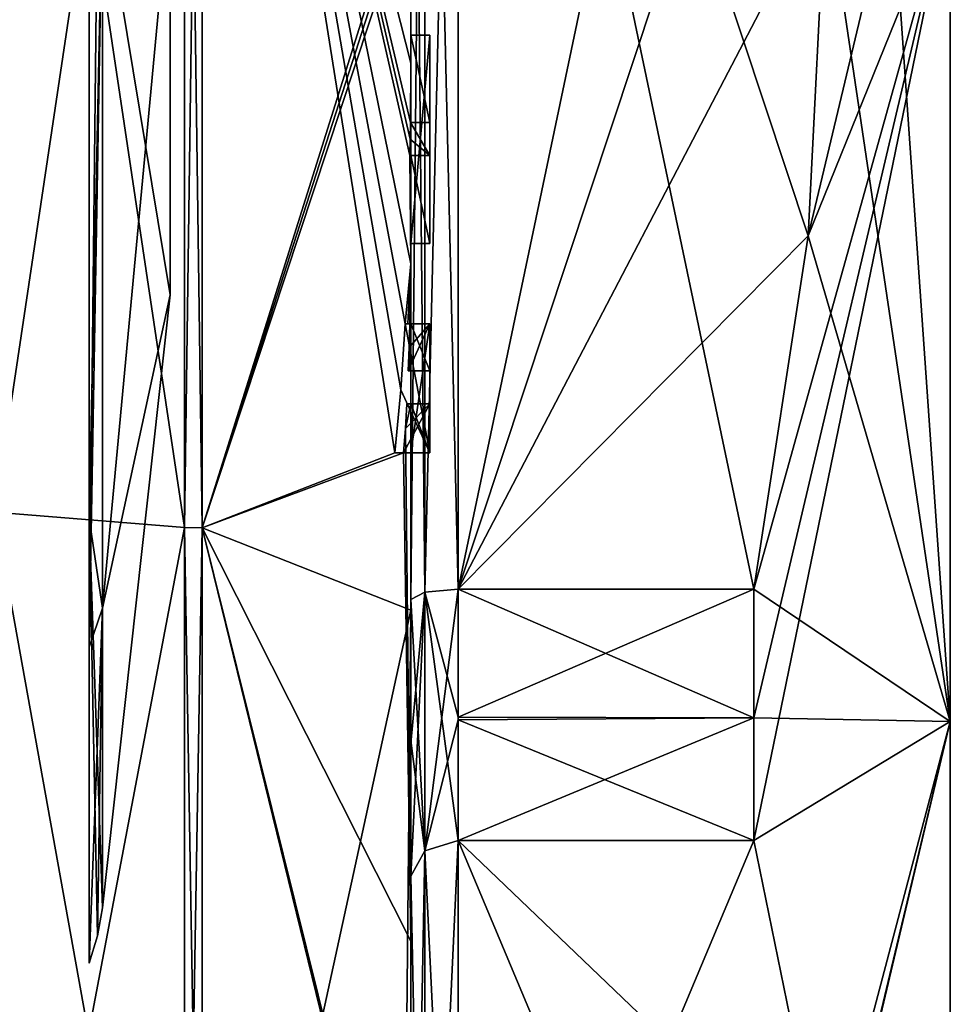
# Model space of a CAD drawing. Extents: x -23 to 470, y -1800 to 0.
# Tile 81 of 198: x 460 to 470, y -1784 to -1773. Entities that reach past the tile are written whole.
import ezdxf

# ---------------------------------------------------------------- set-up
doc = ezdxf.new("R2010")
doc.units = 0
doc.header["$LTSCALE"] = 66.825
for name, color, linetype in [('641', 7, 'CONTINUOUS'), ('642', 7, 'CONTINUOUS'), ('643', 7, 'CONTINUOUS'), ('644', 7, 'CONTINUOUS'), ('645', 7, 'CONTINUOUS'), ('648', 7, 'CONTINUOUS'), ('653', 7, 'CONTINUOUS'), ('654', 7, 'CONTINUOUS'), ('655', 7, 'CONTINUOUS'), ('656', 7, 'CONTINUOUS'), ('659', 7, 'CONTINUOUS'), ('660', 7, 'CONTINUOUS'), ('661', 7, 'CONTINUOUS'), ('693', 7, 'CONTINUOUS'), ('694', 7, 'CONTINUOUS'), ('695', 7, 'CONTINUOUS'), ('720', 7, 'CONTINUOUS'), ('723', 7, 'CONTINUOUS'), ('724', 7, 'CONTINUOUS'), ('725', 7, 'CONTINUOUS'), ('733', 7, 'CONTINUOUS'), ('734', 7, 'CONTINUOUS'), ('735', 7, 'CONTINUOUS'), ('736', 7, 'CONTINUOUS'), ('737', 7, 'CONTINUOUS'), ('738', 7, 'CONTINUOUS'), ('739', 7, 'CONTINUOUS'), ('740', 7, 'CONTINUOUS'), ('741', 7, 'CONTINUOUS'), ('742', 7, 'CONTINUOUS'), ('743', 7, 'CONTINUOUS'), ('744', 7, 'CONTINUOUS'), ('745', 7, 'CONTINUOUS'), ('746', 7, 'CONTINUOUS'), ('747', 7, 'CONTINUOUS'), ('748', 7, 'CONTINUOUS'), ('749', 7, 'CONTINUOUS'), ('750', 7, 'CONTINUOUS'), ('814', 7, 'CONTINUOUS'), ('817', 7, 'CONTINUOUS'), ('819', 7, 'CONTINUOUS'), ('822', 7, 'CONTINUOUS'), ('824', 7, 'CONTINUOUS'), ('825', 7, 'CONTINUOUS'), ('826', 7, 'CONTINUOUS'), ('827', 7, 'CONTINUOUS')]:
    doc.layers.add(name, color=color, linetype=linetype)

msp = doc.modelspace()

# ---------------------------------------------------------------- linework, layer by layer
at = {"layer": '641', "linetype": 'CONTINUOUS'}
for points in [[(470.1, -1759.5), (470.1, -1763.161, 8.839), (470.1, -1784.5), (470.1, -1759.5)], [(470.1, -1763.161, -8.839), (470.1, -1759.5), (470.1, -1780.839, -8.839), (470.1, -1763.161, -8.839)], [(470.1, -1780.839, -8.839), (470.1, -1759.5), (470.1, -1784.5), (470.1, -1780.839, -8.839)], [(470.1, -1763.161, 8.839), (470.1, -1772, 12.5), (470.1, -1780.839, 8.839), (470.1, -1763.161, 8.839)], [(470.1, -1784.5), (470.1, -1763.161, 8.839), (470.1, -1780.839, 8.839), (470.1, -1784.5)], [(470.1, -1772, -12.5), (470.1, -1763.161, -8.839), (470.1, -1780.839, -8.839), (470.1, -1772, -12.5)]]:
    msp.add_3dface(points, dxfattribs=at)
at = {"layer": '642', "linetype": 'CONTINUOUS'}
for points in [[(464.9, -1764.56, 15.95), (464.9, -1779.44, 15.95), (468.023, -1764.56, 15.95), (464.9, -1764.56, 15.95)], [(468.023, -1764.56, 15.95), (464.9, -1779.44, 15.95), (468.598, -1768.292, 15.95), (468.023, -1764.56, 15.95)], [(468.598, -1768.292, 15.95), (464.9, -1779.44, 15.95), (468.786, -1772, 15.95), (468.598, -1768.292, 15.95)], [(468.786, -1772, 15.95), (464.9, -1779.44, 15.95), (468.598, -1775.71, 15.95), (468.786, -1772, 15.95)], [(468.598, -1775.71, 15.95), (464.9, -1779.44, 15.95), (468.023, -1779.44, 15.95), (468.598, -1775.71, 15.95)]]:
    msp.add_3dface(points, dxfattribs=at)
at = {"layer": '643', "linetype": 'CONTINUOUS'}
for points in [[(464.9, -1782.093, 14.418), (464.9, -1789.533, 1.532), (468.023, -1782.093, 14.418), (464.9, -1782.093, 14.418)], [(468.023, -1782.093, 14.418), (464.9, -1789.533, 1.532), (468.786, -1785.813, 7.975), (468.023, -1782.093, 14.418)]]:
    msp.add_3dface(points, dxfattribs=at)
at = {"layer": '644', "linetype": 'CONTINUOUS'}
for points in [[(464.9, -1789.533, -1.532), (464.9, -1782.093, -14.418), (468.023, -1789.533, -1.532), (464.9, -1789.533, -1.532)], [(468.023, -1789.533, -1.532), (464.9, -1782.093, -14.418), (468.786, -1785.813, -7.975), (468.023, -1789.533, -1.532)], [(468.786, -1785.813, -7.975), (464.9, -1782.093, -14.418), (468.023, -1782.093, -14.418), (468.786, -1785.813, -7.975)]]:
    msp.add_3dface(points, dxfattribs=at)
at = {"layer": '645', "linetype": 'CONTINUOUS'}
for points in [[(464.9, -1779.44, -15.95), (464.9, -1764.56, -15.95), (468.023, -1779.44, -15.95), (464.9, -1779.44, -15.95)], [(468.023, -1779.44, -15.95), (464.9, -1764.56, -15.95), (468.598, -1775.708, -15.95), (468.023, -1779.44, -15.95)], [(468.598, -1775.708, -15.95), (464.9, -1764.56, -15.95), (468.786, -1772, -15.95), (468.598, -1775.708, -15.95)]]:
    msp.add_3dface(points, dxfattribs=at)
at = {"layer": '648', "linetype": 'CONTINUOUS'}
for points in [[(464.4, -1779.55, -16.45), (464.4, -1765.736, -16.5), (464.4, -1764.45, -16.45), (464.4, -1779.55, -16.45)], [(464.4, -1764.45, 16.45), (464.4, -1773.051, 16.5), (464.4, -1779.55, 16.45), (464.4, -1764.45, 16.45)], [(464.4, -1766.13, -16.5), (464.4, -1765.736, -16.5), (464.4, -1779.55, -16.45), (464.4, -1766.13, -16.5)], [(464.4, -1767.565, -16.5), (464.4, -1766.13, -16.5), (464.4, -1779.55, -16.45), (464.4, -1767.565, -16.5)], [(464.4, -1767.958, -16.5), (464.4, -1767.565, -16.5), (464.4, -1779.55, -16.45), (464.4, -1767.958, -16.5)], [(464.4, -1769.878, -16.5), (464.4, -1767.958, -16.5), (464.4, -1779.55, -16.45), (464.4, -1769.878, -16.5)], [(464.4, -1770.227, -16.5), (464.4, -1769.878, -16.5), (464.4, -1779.55, -16.45), (464.4, -1770.227, -16.5)], [(464.4, -1771.864, -16.5), (464.4, -1770.227, -16.5), (464.4, -1779.55, -16.45), (464.4, -1771.864, -16.5)], [(464.4, -1772.283, -16.5), (464.4, -1771.864, -16.5), (464.4, -1779.55, -16.45), (464.4, -1772.283, -16.5)], [(464.4, -1772.126, 19.5), (464.4, -1779.661, 17.932), (464.4, -1772.126, 16.783), (464.4, -1772.126, 19.5)], [(464.4, -1772.126, 16.783), (464.4, -1779.661, 17.932), (464.4, -1773.051, 16.783), (464.4, -1772.126, 16.783)], [(464.4, -1773.25, -19.46), (464.4, -1772.283, -16.5), (464.4, -1773.588, -16.5), (464.4, -1773.25, -19.46)], [(464.4, -1773.588, -16.5), (464.4, -1772.283, -16.5), (464.4, -1779.55, -16.45), (464.4, -1773.588, -16.5)], [(464.4, -1773.051, 16.783), (464.4, -1779.661, 17.932), (464.4, -1773.051, 16.5), (464.4, -1773.051, 16.783)], [(464.4, -1773.051, 16.5), (464.4, -1779.661, 17.932), (464.4, -1779.55, 16.45), (464.4, -1773.051, 16.5)], [(464.4, -1773.883, -19.409), (464.4, -1773.25, -19.46), (464.4, -1773.588, -16.783), (464.4, -1773.883, -19.409)], [(464.4, -1773.588, -16.783), (464.4, -1773.25, -19.46), (464.4, -1773.588, -16.5), (464.4, -1773.588, -16.783)], [(464.4, -1774.513, -16.783), (464.4, -1773.883, -19.409), (464.4, -1773.588, -16.783), (464.4, -1774.513, -16.783)], [(464.4, -1775.789, -16.5), (464.4, -1773.588, -16.5), (464.4, -1779.55, -16.45), (464.4, -1775.789, -16.5)], [(464.4, -1774.513, -19.337), (464.4, -1773.883, -19.409), (464.4, -1774.513, -16.783), (464.4, -1774.513, -19.337)], [(464.4, -1774.86, -16.783), (464.4, -1775.789, -16.783), (464.4, -1774.86, -19.289), (464.4, -1774.86, -16.783)], [(464.4, -1774.86, -19.289), (464.4, -1775.789, -16.783), (464.4, -1776.004, -19.084), (464.4, -1774.86, -19.289)], [(464.4, -1775.789, -16.783), (464.4, -1775.789, -16.5), (464.4, -1776.637, -16.5), (464.4, -1775.789, -16.783)], [(464.4, -1776.637, -16.5), (464.4, -1775.789, -16.5), (464.4, -1779.55, -16.45), (464.4, -1776.637, -16.5)], [(464.4, -1776.004, -19.084), (464.4, -1775.789, -16.783), (464.4, -1776.637, -16.5), (464.4, -1776.004, -19.084)], [(464.4, -1777.135, -18.812), (464.4, -1776.004, -19.084), (464.4, -1777.135, -16.804), (464.4, -1777.135, -18.812)], [(464.4, -1777.135, -16.804), (464.4, -1776.004, -19.084), (464.4, -1776.637, -16.804), (464.4, -1777.135, -16.804)], [(464.4, -1776.637, -16.804), (464.4, -1776.004, -19.084), (464.4, -1776.637, -16.5), (464.4, -1776.637, -16.804)], [(464.4, -1778, -16.5), (464.4, -1776.637, -16.5), (464.4, -1779.55, -16.45), (464.4, -1778, -16.5)], [(464.4, -1777.483, -16.804), (464.4, -1778, -16.804), (464.4, -1777.483, -18.713), (464.4, -1777.483, -16.804)], [(464.4, -1777.483, -18.713), (464.4, -1778, -16.804), (464.4, -1779.55, -16.45), (464.4, -1777.483, -18.713)], [(464.4, -1783.157, -15.993), (464.4, -1777.483, -18.713), (464.4, -1782.471, -14.764), (464.4, -1783.157, -15.993)], [(464.4, -1782.471, -14.764), (464.4, -1777.483, -18.713), (464.4, -1781.07, -15.663), (464.4, -1782.471, -14.764)], [(464.4, -1781.07, -15.663), (464.4, -1777.483, -18.713), (464.4, -1779.55, -16.45), (464.4, -1781.07, -15.663)], [(464.4, -1778, -16.804), (464.4, -1778, -16.5), (464.4, -1779.55, -16.45), (464.4, -1778, -16.804)], [(464.4, -1779.55, 16.45), (464.4, -1779.661, 17.932), (464.4, -1781.039, 15.681), (464.4, -1779.55, 16.45)], [(464.4, -1779.661, 17.932), (464.4, -1786.004, 13.57), (464.4, -1781.039, 15.681), (464.4, -1779.661, 17.932)], [(464.4, -1781.039, 15.681), (464.4, -1786.004, 13.57), (464.4, -1782.471, 14.764), (464.4, -1781.039, 15.681)], [(464.4, -1785.182, -10.167), (464.4, -1783.157, -15.993), (464.4, -1782.471, -14.764), (464.4, -1785.182, -10.167)], [(464.4, -1785.182, -10.167), (464.4, -1782.471, -14.764), (464.4, -1790.021, -1.686), (464.4, -1785.182, -10.167)], [(464.4, -1787.923, 5.42), (464.4, -1788.7, 4.074), (464.4, -1782.471, 14.764), (464.4, -1787.923, 5.42)], [(464.4, -1782.471, 14.764), (464.4, -1788.7, 4.074), (464.4, -1790.021, 1.686), (464.4, -1782.471, 14.764)], [(464.4, -1786.862, 7.258), (464.4, -1787.923, 5.42), (464.4, -1782.471, 14.764), (464.4, -1786.862, 7.258)], [(464.4, -1786.567, 7.77), (464.4, -1786.862, 7.258), (464.4, -1782.471, 14.764), (464.4, -1786.567, 7.77)], [(464.4, -1785.798, 9.101), (464.4, -1786.567, 7.77), (464.4, -1782.471, 14.764), (464.4, -1785.798, 9.101)], [(464.4, -1785.589, 9.464), (464.4, -1785.798, 9.101), (464.4, -1782.471, 14.764), (464.4, -1785.589, 9.464)], [(464.4, -1784.868, 10.712), (464.4, -1785.589, 9.464), (464.4, -1782.471, 14.764), (464.4, -1784.868, 10.712)], [(464.4, -1784.642, 11.104), (464.4, -1784.868, 10.712), (464.4, -1782.471, 14.764), (464.4, -1784.642, 11.104)], [(464.4, -1784.141, 11.971), (464.4, -1784.642, 11.104), (464.4, -1782.471, 14.764), (464.4, -1784.141, 11.971)], [(464.4, -1783.914, 12.364), (464.4, -1784.141, 11.971), (464.4, -1782.471, 14.764), (464.4, -1783.914, 12.364)], [(464.4, -1786.004, 13.57), (464.4, -1783.914, 12.364), (464.4, -1782.471, 14.764), (464.4, -1786.004, 13.57)], [(464.4, -1787.671, -11.604), (464.4, -1783.157, -15.993), (464.4, -1785.182, -10.167), (464.4, -1787.671, -11.604)]]:
    msp.add_3dface(points, dxfattribs=at)
at = {"layer": '653', "linetype": 'CONTINUOUS'}
for points in [[(462.195, -1778.793, 20.907), (464.4, -1771.779, 19.499), (462.195, -1765.207, 20.907), (462.195, -1778.793, 20.907)], [(464.4, -1771.952, 19.5), (464.4, -1771.779, 19.499), (462.195, -1778.793, 20.907), (464.4, -1771.952, 19.5)], [(464.4, -1772.126, 19.5), (464.4, -1771.952, 19.5), (462.195, -1778.793, 20.907), (464.4, -1772.126, 19.5)], [(464.4, -1779.661, 17.932), (464.4, -1772.126, 19.5), (462.195, -1778.793, 20.907), (464.4, -1779.661, 17.932)], [(462.195, -1789.784, 12.921), (464.4, -1779.661, 17.932), (462.195, -1778.793, 20.907), (462.195, -1789.784, 12.921)], [(464.334, -1786.512, 13.864), (464.4, -1779.661, 17.932), (462.195, -1789.784, 12.921), (464.334, -1786.512, 13.864)], [(464.4, -1786.004, 13.57), (464.4, -1779.661, 17.932), (464.334, -1786.512, 13.864), (464.4, -1786.004, 13.57)]]:
    msp.add_3dface(points, dxfattribs=at)
at = {"layer": '654', "linetype": 'CONTINUOUS'}
for points in [[(462.195, -1765.207, -20.907), (464.4, -1773.883, -19.409), (464.395, -1774.513, -19.5), (462.195, -1765.207, -20.907)], [(464.4, -1773.883, -19.409), (462.195, -1765.207, -20.907), (464.4, -1773.263, -19.5), (464.4, -1773.883, -19.409)], [(462.195, -1765.207, -20.907), (464.4, -1776.004, -19.084), (464.34, -1776.637, -19.5), (462.195, -1765.207, -20.907)], [(464.4, -1776.004, -19.084), (462.195, -1765.207, -20.907), (464.391, -1774.86, -19.5), (464.4, -1776.004, -19.084)], [(462.195, -1778.793, -20.907), (462.195, -1765.207, -20.907), (464.232, -1778, -19.5), (462.195, -1778.793, -20.907)], [(464.232, -1778, -19.5), (462.195, -1765.207, -20.907), (464.295, -1777.334, -19.5), (464.232, -1778, -19.5)], [(464.295, -1777.334, -19.5), (462.195, -1765.207, -20.907), (464.34, -1776.637, -19.5), (464.295, -1777.334, -19.5)], [(464.391, -1774.86, -19.5), (462.195, -1765.207, -20.907), (464.393, -1774.687, -19.5), (464.391, -1774.86, -19.5)], [(464.393, -1774.687, -19.5), (462.195, -1765.207, -20.907), (464.395, -1774.513, -19.5), (464.393, -1774.687, -19.5)], [(464.4, -1773.25, -19.46), (464.4, -1773.883, -19.409), (464.4, -1773.256, -19.48), (464.4, -1773.25, -19.46)], [(464.4, -1773.256, -19.48), (464.4, -1773.883, -19.409), (464.4, -1773.263, -19.5), (464.4, -1773.256, -19.48)], [(464.395, -1774.513, -19.5), (464.4, -1773.883, -19.409), (464.399, -1774.513, -19.419), (464.395, -1774.513, -19.5)], [(464.4, -1773.883, -19.409), (464.4, -1774.513, -19.337), (464.399, -1774.513, -19.419), (464.4, -1773.883, -19.409)], [(464.4, -1774.86, -19.289), (464.4, -1776.004, -19.084), (464.391, -1774.86, -19.5), (464.4, -1774.86, -19.289)], [(464.398, -1774.86, -19.395), (464.4, -1774.86, -19.289), (464.391, -1774.86, -19.5), (464.398, -1774.86, -19.395)], [(464.34, -1776.637, -19.5), (464.4, -1776.004, -19.084), (464.368, -1776.637, -19.349), (464.34, -1776.637, -19.5)], [(464.368, -1776.637, -19.349), (464.4, -1776.004, -19.084), (464.388, -1776.637, -19.196), (464.368, -1776.637, -19.349)], [(464.4, -1776.004, -19.084), (464.4, -1777.135, -18.812), (464.388, -1776.637, -19.196), (464.4, -1776.004, -19.084)], [(464.388, -1776.637, -19.196), (464.4, -1777.135, -18.812), (464.381, -1776.888, -19.196), (464.388, -1776.637, -19.196)], [(464.372, -1777.135, -19.196), (464.381, -1776.888, -19.196), (464.393, -1777.135, -19.005), (464.372, -1777.135, -19.196)], [(464.381, -1776.888, -19.196), (464.4, -1777.135, -18.812), (464.393, -1777.135, -19.005), (464.381, -1776.888, -19.196)], [(464.4, -1777.483, -18.713), (464.4, -1783.157, -15.993), (464.342, -1777.744, -19.196), (464.4, -1777.483, -18.713)], [(464.357, -1777.483, -19.196), (464.4, -1777.483, -18.713), (464.342, -1777.744, -19.196), (464.357, -1777.483, -19.196)], [(464.389, -1777.483, -18.956), (464.4, -1777.483, -18.713), (464.357, -1777.483, -19.196), (464.389, -1777.483, -18.956)], [(464.342, -1777.744, -19.196), (464.4, -1783.157, -15.993), (464.324, -1778, -19.196), (464.342, -1777.744, -19.196)], [(464.4, -1783.157, -15.993), (462.195, -1778.793, -20.907), (464.324, -1778, -19.196), (464.4, -1783.157, -15.993)], [(464.324, -1778, -19.196), (462.195, -1778.793, -20.907), (464.232, -1778, -19.5), (464.324, -1778, -19.196)], [(464.282, -1778, -19.35), (464.324, -1778, -19.196), (464.232, -1778, -19.5), (464.282, -1778, -19.35)], [(464.4, -1783.157, -15.993), (464.4, -1787.671, -11.604), (462.195, -1778.793, -20.907), (464.4, -1783.157, -15.993)], [(462.195, -1778.793, -20.907), (464.4, -1787.671, -11.604), (464.399, -1787.726, -11.636), (462.195, -1778.793, -20.907)], [(462.195, -1789.784, -12.921), (462.195, -1778.793, -20.907), (464.397, -1787.78, -11.667), (462.195, -1789.784, -12.921)], [(464.397, -1787.78, -11.667), (462.195, -1778.793, -20.907), (464.399, -1787.726, -11.636), (464.397, -1787.78, -11.667)]]:
    msp.add_3dface(points, dxfattribs=at)
at = {"layer": '655', "linetype": 'CONTINUOUS'}
for points in [[(462.009, -1778.789, -20.894), (460, -1765.373, -20.394), (462.009, -1765.211, -20.894), (462.009, -1778.789, -20.894)], [(460, -1778.627, -20.394), (460, -1765.373, -20.394), (462.009, -1778.789, -20.894), (460, -1778.627, -20.394)], [(460, -1789.348, -12.605), (460, -1778.627, -20.394), (462.009, -1789.774, -12.913), (460, -1789.348, -12.605)], [(462.009, -1789.774, -12.913), (460, -1778.627, -20.394), (462.009, -1778.789, -20.894), (462.009, -1789.774, -12.913)]]:
    msp.add_3dface(points, dxfattribs=at)
at = {"layer": '656', "linetype": 'CONTINUOUS'}
for points in [[(460, -1765.373, 20.394), (460, -1778.627, 20.394), (462.009, -1765.211, 20.894), (460, -1765.373, 20.394)], [(462.009, -1765.211, 20.894), (460, -1778.627, 20.394), (462.009, -1778.789, 20.894), (462.009, -1765.211, 20.894)], [(460, -1778.627, 20.394), (460, -1789.348, 12.605), (462.009, -1778.789, 20.894), (460, -1778.627, 20.394)], [(462.009, -1778.789, 20.894), (460, -1789.348, 12.605), (462.009, -1789.774, 12.913), (462.009, -1778.789, 20.894)]]:
    msp.add_3dface(points, dxfattribs=at)
at = {"layer": '659', "linetype": 'CONTINUOUS'}
for points in [[(462.195, -1778.793, 20.907), (462.195, -1765.207, 20.907), (462.009, -1778.789, 20.894), (462.195, -1778.793, 20.907)], [(462.195, -1765.207, 20.907), (462.009, -1765.211, 20.894), (462.009, -1778.789, 20.894), (462.195, -1765.207, 20.907)], [(462.195, -1778.793, 20.907), (462.009, -1778.789, 20.894), (462.009, -1789.774, 12.913), (462.195, -1778.793, 20.907)], [(462.195, -1789.784, 12.921), (462.195, -1778.793, 20.907), (462.009, -1789.774, 12.913), (462.195, -1789.784, 12.921)]]:
    msp.add_3dface(points, dxfattribs=at)
at = {"layer": '660', "linetype": 'CONTINUOUS'}
for points in [[(462.195, -1765.207, -20.907), (462.195, -1778.793, -20.907), (462.009, -1765.211, -20.894), (462.195, -1765.207, -20.907)], [(462.195, -1778.793, -20.907), (462.009, -1778.789, -20.894), (462.009, -1765.211, -20.894), (462.195, -1778.793, -20.907)], [(462.195, -1778.793, -20.907), (462.195, -1789.784, -12.921), (462.009, -1778.789, -20.894), (462.195, -1778.793, -20.907)], [(462.195, -1789.784, -12.921), (462.009, -1789.774, -12.913), (462.009, -1778.789, -20.894), (462.195, -1789.784, -12.921)]]:
    msp.add_3dface(points, dxfattribs=at)
at = {"layer": '661', "linetype": 'CONTINUOUS'}
for points in [[(470.1, -1780.839, 8.839), (470.1, -1772, 12.5), (468.023, -1782.093, 14.418), (470.1, -1780.839, 8.839)], [(470.1, -1772, 12.5), (468.598, -1775.71, 15.95), (468.023, -1779.44, 15.95), (470.1, -1772, 12.5)], [(470.1, -1772, 12.5), (468.023, -1779.44, 15.95), (468.023, -1780.8, 15.242), (470.1, -1772, 12.5)], [(468.023, -1782.093, 14.418), (470.1, -1772, 12.5), (468.023, -1780.8, 15.242), (468.023, -1782.093, 14.418)], [(468.598, -1775.71, 15.95), (470.1, -1772, 12.5), (469.483, -1772, 14.24), (468.598, -1775.71, 15.95)], [(470.1, -1780.839, -8.839), (468.598, -1775.708, -15.95), (468.786, -1772, -15.95), (470.1, -1780.839, -8.839)], [(468.786, -1772, 15.95), (468.598, -1775.71, 15.95), (469.483, -1772, 14.24), (468.786, -1772, 15.95)], [(470.1, -1780.839, -8.839), (468.786, -1772, -15.95), (469.483, -1772, -14.24), (470.1, -1780.839, -8.839)], [(470.1, -1772, -12.5), (470.1, -1780.839, -8.839), (469.483, -1772, -14.24), (470.1, -1772, -12.5)], [(470.1, -1780.839, -8.839), (468.023, -1779.44, -15.95), (468.598, -1775.708, -15.95), (470.1, -1780.839, -8.839)], [(468.023, -1779.44, -15.95), (470.1, -1780.839, -8.839), (468.023, -1780.8, -15.242), (468.023, -1779.44, -15.95)], [(470.1, -1780.839, -8.839), (468.023, -1782.093, -14.418), (468.023, -1780.8, -15.242), (470.1, -1780.839, -8.839)], [(470.1, -1780.839, -8.839), (468.786, -1785.813, -7.975), (468.023, -1782.093, -14.418), (470.1, -1780.839, -8.839)], [(470.1, -1784.5), (470.1, -1780.839, 8.839), (468.023, -1789.6), (470.1, -1784.5)], [(470.1, -1780.839, 8.839), (468.023, -1782.093, 14.418), (468.786, -1785.813, 7.975), (470.1, -1780.839, 8.839)], [(470.1, -1780.839, 8.839), (468.786, -1785.813, 7.975), (468.023, -1789.533, 1.532), (470.1, -1780.839, 8.839)], [(470.1, -1780.839, 8.839), (468.023, -1789.533, 1.532), (468.023, -1789.6), (470.1, -1780.839, 8.839)], [(470.1, -1780.839, -8.839), (470.1, -1784.5), (468.786, -1785.813, -7.975), (470.1, -1780.839, -8.839)]]:
    msp.add_3dface(points, dxfattribs=at)
at = {"layer": '693', "linetype": 'CONTINUOUS'}
for points in [[(464.6, -1773.588, -16.783), (464.6, -1773.588, -16.5), (464.6, -1775.789, -16.5), (464.6, -1773.588, -16.783)], [(464.6, -1774.513, -16.783), (464.6, -1773.588, -16.783), (464.6, -1775.789, -16.5), (464.6, -1774.513, -16.783)], [(464.6, -1774.513, -19.5), (464.6, -1774.513, -16.783), (464.6, -1774.86, -16.783), (464.6, -1774.513, -19.5)], [(464.6, -1774.86, -16.783), (464.6, -1774.513, -16.783), (464.6, -1775.789, -16.5), (464.6, -1774.86, -16.783)], [(464.6, -1774.86, -19.5), (464.6, -1774.513, -19.5), (464.6, -1774.86, -16.783), (464.6, -1774.86, -19.5)], [(464.6, -1775.789, -16.783), (464.6, -1774.86, -16.783), (464.6, -1775.789, -16.5), (464.6, -1775.789, -16.783)], [(464.6, -1776.637, -19.5), (464.6, -1776.637, -19.196), (464.6, -1777.135, -19.196), (464.6, -1776.637, -19.5)], [(464.6, -1778, -19.5), (464.6, -1776.637, -19.5), (464.6, -1778, -19.196), (464.6, -1778, -19.5)], [(464.6, -1778, -19.196), (464.6, -1776.637, -19.5), (464.6, -1777.483, -19.196), (464.6, -1778, -19.196)], [(464.6, -1777.483, -19.196), (464.6, -1776.637, -19.5), (464.6, -1777.135, -19.196), (464.6, -1777.483, -19.196)], [(464.6, -1776.637, -16.5), (464.6, -1778, -16.5), (464.6, -1776.637, -16.804), (464.6, -1776.637, -16.5)], [(464.6, -1776.637, -16.804), (464.6, -1778, -16.5), (464.6, -1777.135, -16.804), (464.6, -1776.637, -16.804)], [(464.6, -1777.483, -16.804), (464.6, -1777.483, -19.196), (464.6, -1777.135, -19.196), (464.6, -1777.483, -16.804)], [(464.6, -1778, -16.5), (464.6, -1777.483, -16.804), (464.6, -1777.135, -16.804), (464.6, -1778, -16.5)], [(464.6, -1777.135, -16.804), (464.6, -1777.483, -16.804), (464.6, -1777.135, -19.196), (464.6, -1777.135, -16.804)], [(464.6, -1778, -16.804), (464.6, -1777.483, -16.804), (464.6, -1778, -16.5), (464.6, -1778, -16.804)]]:
    msp.add_3dface(points, dxfattribs=at)
at = {"layer": '694', "linetype": 'CONTINUOUS'}
for points in [[(464.34, -1776.637, -19.5), (464.368, -1776.637, -19.349), (464.6, -1776.637, -19.5), (464.34, -1776.637, -19.5)], [(464.368, -1776.637, -19.349), (464.388, -1776.637, -19.196), (464.6, -1776.637, -19.5), (464.368, -1776.637, -19.349)], [(464.388, -1776.637, -19.196), (464.6, -1776.637, -19.196), (464.6, -1776.637, -19.5), (464.388, -1776.637, -19.196)]]:
    msp.add_3dface(points, dxfattribs=at)
at = {"layer": '695', "linetype": 'CONTINUOUS'}
for points in [[(464.4, -1773.588, -16.783), (464.4, -1773.588, -16.5), (464.6, -1773.588, -16.783), (464.4, -1773.588, -16.783)], [(464.4, -1773.588, -16.5), (464.6, -1773.588, -16.5), (464.6, -1773.588, -16.783), (464.4, -1773.588, -16.5)]]:
    msp.add_3dface(points, dxfattribs=at)
at = {"layer": '720', "linetype": 'CONTINUOUS'}
for points in [[(464.4, -1779.55, -16.45), (464.4, -1764.45, -16.45), (464.549, -1764.528, -16.094), (464.4, -1779.55, -16.45)], [(464.4, -1779.55, -16.45), (464.549, -1764.528, -16.094), (464.549, -1779.472, -16.094), (464.4, -1779.55, -16.45)], [(464.549, -1764.528, -16.094), (464.9, -1764.56, -15.95), (464.549, -1779.472, -16.094), (464.549, -1764.528, -16.094)], [(464.9, -1764.56, -15.95), (464.9, -1779.44, -15.95), (464.549, -1779.472, -16.094), (464.9, -1764.56, -15.95)]]:
    msp.add_3dface(points, dxfattribs=at)
at = {"layer": '723', "linetype": 'CONTINUOUS'}
for points in [[(464.4, -1764.45, 16.45), (464.4, -1779.55, 16.45), (464.549, -1779.472, 16.094), (464.4, -1764.45, 16.45)], [(464.4, -1764.45, 16.45), (464.549, -1779.472, 16.094), (464.549, -1764.528, 16.094), (464.4, -1764.45, 16.45)], [(464.9, -1779.44, 15.95), (464.9, -1764.56, 15.95), (464.549, -1764.528, 16.094), (464.9, -1779.44, 15.95)], [(464.549, -1779.472, 16.094), (464.9, -1779.44, 15.95), (464.549, -1764.528, 16.094), (464.549, -1779.472, 16.094)]]:
    msp.add_3dface(points, dxfattribs=at)
at = {"layer": '724', "linetype": 'CONTINUOUS'}
for points in [[(464.9, -1789.533, 1.532), (464.9, -1782.093, 14.418), (464.549, -1782.202, 14.518), (464.9, -1789.533, 1.532)], [(464.4, -1782.471, 14.764), (464.549, -1789.674, 1.576), (464.549, -1782.202, 14.518), (464.4, -1782.471, 14.764)], [(464.549, -1789.674, 1.576), (464.9, -1789.533, 1.532), (464.549, -1782.202, 14.518), (464.549, -1789.674, 1.576)], [(464.4, -1782.471, 14.764), (464.4, -1790.021, 1.686), (464.549, -1789.674, 1.576), (464.4, -1782.471, 14.764)]]:
    msp.add_3dface(points, dxfattribs=at)
at = {"layer": '725', "linetype": 'CONTINUOUS'}
for points in [[(464.9, -1782.093, -14.418), (464.9, -1789.533, -1.532), (464.549, -1789.674, -1.576), (464.9, -1782.093, -14.418)], [(464.549, -1782.202, -14.518), (464.9, -1782.093, -14.418), (464.549, -1789.674, -1.576), (464.549, -1782.202, -14.518)], [(464.4, -1790.021, -1.686), (464.4, -1782.471, -14.764), (464.549, -1782.202, -14.518), (464.4, -1790.021, -1.686)], [(464.4, -1790.021, -1.686), (464.549, -1782.202, -14.518), (464.549, -1789.674, -1.576), (464.4, -1790.021, -1.686)]]:
    msp.add_3dface(points, dxfattribs=at)
at = {"layer": '733', "linetype": 'CONTINUOUS'}
for points in [[(464.381, -1776.888, -19.196), (464.372, -1777.135, -19.196), (464.6, -1776.637, -19.196), (464.381, -1776.888, -19.196)], [(464.6, -1776.637, -19.196), (464.372, -1777.135, -19.196), (464.6, -1777.135, -19.196), (464.6, -1776.637, -19.196)], [(464.388, -1776.637, -19.196), (464.381, -1776.888, -19.196), (464.6, -1776.637, -19.196), (464.388, -1776.637, -19.196)]]:
    msp.add_3dface(points, dxfattribs=at)
at = {"layer": '734', "linetype": 'CONTINUOUS'}
for points in [[(464.372, -1777.135, -19.196), (464.393, -1777.135, -19.005), (464.6, -1777.135, -19.196), (464.372, -1777.135, -19.196)], [(464.393, -1777.135, -19.005), (464.4, -1777.135, -18.812), (464.6, -1777.135, -19.196), (464.393, -1777.135, -19.005)], [(464.4, -1777.135, -18.812), (464.4, -1777.135, -16.804), (464.6, -1777.135, -19.196), (464.4, -1777.135, -18.812)], [(464.4, -1777.135, -16.804), (464.6, -1777.135, -16.804), (464.6, -1777.135, -19.196), (464.4, -1777.135, -16.804)]]:
    msp.add_3dface(points, dxfattribs=at)
at = {"layer": '735', "linetype": 'CONTINUOUS'}
for points in [[(464.4, -1777.135, -16.804), (464.4, -1776.637, -16.804), (464.6, -1777.135, -16.804), (464.4, -1777.135, -16.804)], [(464.4, -1776.637, -16.804), (464.6, -1776.637, -16.804), (464.6, -1777.135, -16.804), (464.4, -1776.637, -16.804)]]:
    msp.add_3dface(points, dxfattribs=at)
at = {"layer": '736', "linetype": 'CONTINUOUS'}
for points in [[(464.4, -1776.637, -16.804), (464.4, -1776.637, -16.5), (464.6, -1776.637, -16.804), (464.4, -1776.637, -16.804)], [(464.4, -1776.637, -16.5), (464.6, -1776.637, -16.5), (464.6, -1776.637, -16.804), (464.4, -1776.637, -16.5)]]:
    msp.add_3dface(points, dxfattribs=at)
at = {"layer": '737', "linetype": 'CONTINUOUS'}
for points in [[(464.4, -1776.637, -16.5), (464.4, -1778, -16.5), (464.6, -1776.637, -16.5), (464.4, -1776.637, -16.5)], [(464.4, -1778, -16.5), (464.6, -1778, -16.5), (464.6, -1776.637, -16.5), (464.4, -1778, -16.5)]]:
    msp.add_3dface(points, dxfattribs=at)
at = {"layer": '738', "linetype": 'CONTINUOUS'}
for points in [[(464.4, -1778, -16.5), (464.4, -1778, -16.804), (464.6, -1778, -16.5), (464.4, -1778, -16.5)], [(464.4, -1778, -16.804), (464.6, -1778, -16.804), (464.6, -1778, -16.5), (464.4, -1778, -16.804)]]:
    msp.add_3dface(points, dxfattribs=at)
at = {"layer": '739', "linetype": 'CONTINUOUS'}
for points in [[(464.4, -1778, -16.804), (464.4, -1777.483, -16.804), (464.6, -1778, -16.804), (464.4, -1778, -16.804)], [(464.4, -1777.483, -16.804), (464.6, -1777.483, -16.804), (464.6, -1778, -16.804), (464.4, -1777.483, -16.804)]]:
    msp.add_3dface(points, dxfattribs=at)
at = {"layer": '740', "linetype": 'CONTINUOUS'}
for points in [[(464.389, -1777.483, -18.956), (464.357, -1777.483, -19.196), (464.6, -1777.483, -19.196), (464.389, -1777.483, -18.956)], [(464.4, -1777.483, -18.713), (464.389, -1777.483, -18.956), (464.6, -1777.483, -16.804), (464.4, -1777.483, -18.713)], [(464.389, -1777.483, -18.956), (464.6, -1777.483, -19.196), (464.6, -1777.483, -16.804), (464.389, -1777.483, -18.956)], [(464.4, -1777.483, -16.804), (464.4, -1777.483, -18.713), (464.6, -1777.483, -16.804), (464.4, -1777.483, -16.804)]]:
    msp.add_3dface(points, dxfattribs=at)
at = {"layer": '741', "linetype": 'CONTINUOUS'}
for points in [[(464.342, -1777.744, -19.196), (464.324, -1778, -19.196), (464.6, -1777.483, -19.196), (464.342, -1777.744, -19.196)], [(464.324, -1778, -19.196), (464.6, -1778, -19.196), (464.6, -1777.483, -19.196), (464.324, -1778, -19.196)], [(464.357, -1777.483, -19.196), (464.342, -1777.744, -19.196), (464.6, -1777.483, -19.196), (464.357, -1777.483, -19.196)]]:
    msp.add_3dface(points, dxfattribs=at)
at = {"layer": '742', "linetype": 'CONTINUOUS'}
for points in [[(464.282, -1778, -19.35), (464.232, -1778, -19.5), (464.6, -1778, -19.5), (464.282, -1778, -19.35)], [(464.324, -1778, -19.196), (464.282, -1778, -19.35), (464.6, -1778, -19.5), (464.324, -1778, -19.196)], [(464.324, -1778, -19.196), (464.6, -1778, -19.5), (464.6, -1778, -19.196), (464.324, -1778, -19.196)]]:
    msp.add_3dface(points, dxfattribs=at)
at = {"layer": '743', "linetype": 'CONTINUOUS'}
for points in [[(464.295, -1777.334, -19.5), (464.34, -1776.637, -19.5), (464.6, -1778, -19.5), (464.295, -1777.334, -19.5)], [(464.34, -1776.637, -19.5), (464.6, -1776.637, -19.5), (464.6, -1778, -19.5), (464.34, -1776.637, -19.5)], [(464.232, -1778, -19.5), (464.295, -1777.334, -19.5), (464.6, -1778, -19.5), (464.232, -1778, -19.5)]]:
    msp.add_3dface(points, dxfattribs=at)
at = {"layer": '744', "linetype": 'CONTINUOUS'}
for points in [[(464.4, -1773.588, -16.5), (464.4, -1775.789, -16.5), (464.6, -1773.588, -16.5), (464.4, -1773.588, -16.5)], [(464.6, -1773.588, -16.5), (464.4, -1775.789, -16.5), (464.6, -1775.789, -16.5), (464.6, -1773.588, -16.5)]]:
    msp.add_3dface(points, dxfattribs=at)
at = {"layer": '745', "linetype": 'CONTINUOUS'}
for points in [[(464.4, -1775.789, -16.5), (464.4, -1775.789, -16.783), (464.6, -1775.789, -16.5), (464.4, -1775.789, -16.5)], [(464.4, -1775.789, -16.783), (464.6, -1775.789, -16.783), (464.6, -1775.789, -16.5), (464.4, -1775.789, -16.783)]]:
    msp.add_3dface(points, dxfattribs=at)
at = {"layer": '746', "linetype": 'CONTINUOUS'}
for points in [[(464.4, -1775.789, -16.783), (464.4, -1774.86, -16.783), (464.6, -1775.789, -16.783), (464.4, -1775.789, -16.783)], [(464.4, -1774.86, -16.783), (464.6, -1774.86, -16.783), (464.6, -1775.789, -16.783), (464.4, -1774.86, -16.783)]]:
    msp.add_3dface(points, dxfattribs=at)
at = {"layer": '747', "linetype": 'CONTINUOUS'}
for points in [[(464.398, -1774.86, -19.395), (464.391, -1774.86, -19.5), (464.6, -1774.86, -16.783), (464.398, -1774.86, -19.395)], [(464.391, -1774.86, -19.5), (464.6, -1774.86, -19.5), (464.6, -1774.86, -16.783), (464.391, -1774.86, -19.5)], [(464.4, -1774.86, -19.289), (464.398, -1774.86, -19.395), (464.6, -1774.86, -16.783), (464.4, -1774.86, -19.289)], [(464.4, -1774.86, -16.783), (464.4, -1774.86, -19.289), (464.6, -1774.86, -16.783), (464.4, -1774.86, -16.783)]]:
    msp.add_3dface(points, dxfattribs=at)
at = {"layer": '748', "linetype": 'CONTINUOUS'}
for points in [[(464.393, -1774.687, -19.5), (464.395, -1774.513, -19.5), (464.6, -1774.86, -19.5), (464.393, -1774.687, -19.5)], [(464.395, -1774.513, -19.5), (464.6, -1774.513, -19.5), (464.6, -1774.86, -19.5), (464.395, -1774.513, -19.5)], [(464.391, -1774.86, -19.5), (464.393, -1774.687, -19.5), (464.6, -1774.86, -19.5), (464.391, -1774.86, -19.5)]]:
    msp.add_3dface(points, dxfattribs=at)
at = {"layer": '749', "linetype": 'CONTINUOUS'}
for points in [[(464.395, -1774.513, -19.5), (464.399, -1774.513, -19.419), (464.6, -1774.513, -19.5), (464.395, -1774.513, -19.5)], [(464.399, -1774.513, -19.419), (464.4, -1774.513, -19.337), (464.6, -1774.513, -19.5), (464.399, -1774.513, -19.419)], [(464.4, -1774.513, -19.337), (464.4, -1774.513, -16.783), (464.6, -1774.513, -19.5), (464.4, -1774.513, -19.337)], [(464.4, -1774.513, -16.783), (464.6, -1774.513, -16.783), (464.6, -1774.513, -19.5), (464.4, -1774.513, -16.783)]]:
    msp.add_3dface(points, dxfattribs=at)
at = {"layer": '750', "linetype": 'CONTINUOUS'}
for points in [[(464.4, -1774.513, -16.783), (464.4, -1773.588, -16.783), (464.6, -1774.513, -16.783), (464.4, -1774.513, -16.783)], [(464.4, -1773.588, -16.783), (464.6, -1773.588, -16.783), (464.6, -1774.513, -16.783), (464.4, -1773.588, -16.783)]]:
    msp.add_3dface(points, dxfattribs=at)
at = {"layer": '814', "linetype": 'CONTINUOUS'}
for points in [[(468.023, -1779.44, 15.95), (464.9, -1779.44, 15.95), (464.9, -1780.791, 15.248), (468.023, -1779.44, 15.95)], [(468.023, -1780.8, 15.242), (468.023, -1779.44, 15.95), (464.9, -1780.791, 15.248), (468.023, -1780.8, 15.242)], [(464.9, -1779.44, -15.95), (468.023, -1779.44, -15.95), (468.023, -1780.8, -15.242), (464.9, -1779.44, -15.95)], [(464.9, -1779.44, -15.95), (468.023, -1780.8, -15.242), (464.9, -1780.819, -15.231), (464.9, -1779.44, -15.95)], [(464.9, -1782.093, 14.418), (468.023, -1780.8, 15.242), (464.9, -1780.791, 15.248), (464.9, -1782.093, 14.418)], [(464.9, -1782.093, 14.418), (468.023, -1782.093, 14.418), (468.023, -1780.8, 15.242), (464.9, -1782.093, 14.418)], [(468.023, -1780.8, -15.242), (468.023, -1782.093, -14.418), (464.9, -1780.819, -15.231), (468.023, -1780.8, -15.242)], [(468.023, -1782.093, -14.418), (464.9, -1782.093, -14.418), (464.9, -1780.819, -15.231), (468.023, -1782.093, -14.418)]]:
    msp.add_3dface(points, dxfattribs=at)
at = {"layer": '817', "linetype": 'CONTINUOUS'}
for points in [[(464.4, -1779.55, 16.45), (464.549, -1782.202, 14.518), (464.549, -1779.472, 16.094), (464.4, -1779.55, 16.45)], [(464.9, -1780.791, 15.248), (464.9, -1779.44, 15.95), (464.549, -1779.472, 16.094), (464.9, -1780.791, 15.248)], [(464.9, -1782.093, 14.418), (464.9, -1780.791, 15.248), (464.549, -1779.472, 16.094), (464.9, -1782.093, 14.418)], [(464.549, -1782.202, 14.518), (464.9, -1782.093, 14.418), (464.549, -1779.472, 16.094), (464.549, -1782.202, 14.518)], [(464.4, -1779.55, 16.45), (464.4, -1781.039, 15.681), (464.549, -1782.202, 14.518), (464.4, -1779.55, 16.45)], [(464.4, -1781.039, 15.681), (464.4, -1782.471, 14.764), (464.549, -1782.202, 14.518), (464.4, -1781.039, 15.681)]]:
    msp.add_3dface(points, dxfattribs=at)
at = {"layer": '819', "linetype": 'CONTINUOUS'}
for points in [[(464.4, -1782.471, -14.764), (464.4, -1781.07, -15.663), (464.549, -1779.472, -16.094), (464.4, -1782.471, -14.764)], [(464.4, -1782.471, -14.764), (464.549, -1779.472, -16.094), (464.549, -1782.202, -14.518), (464.4, -1782.471, -14.764)], [(464.4, -1781.07, -15.663), (464.4, -1779.55, -16.45), (464.549, -1779.472, -16.094), (464.4, -1781.07, -15.663)], [(464.9, -1779.44, -15.95), (464.9, -1780.819, -15.231), (464.549, -1782.202, -14.518), (464.9, -1779.44, -15.95)], [(464.549, -1779.472, -16.094), (464.9, -1779.44, -15.95), (464.549, -1782.202, -14.518), (464.549, -1779.472, -16.094)], [(464.9, -1780.819, -15.231), (464.9, -1782.093, -14.418), (464.549, -1782.202, -14.518), (464.9, -1780.819, -15.231)]]:
    msp.add_3dface(points, dxfattribs=at)
at = {"layer": '822', "linetype": 'CONTINUOUS'}
for points in [[(461.857, -1776.33, 2.5), (461.857, -1772, 5), (461.857, -1776.33, -2.5), (461.857, -1776.33, 2.5)], [(461.857, -1776.33, -2.5), (461.857, -1772, 5), (461.857, -1772, -5), (461.857, -1776.33, -2.5)]]:
    msp.add_3dface(points, dxfattribs=at)
at = {"layer": '824', "linetype": 'CONTINUOUS'}
for points in [[(461.857, -1772, 5), (461.857, -1776.33, 2.5), (461.144, -1772, 10.805), (461.857, -1772, 5)], [(461.144, -1772, 10.805), (461.857, -1776.33, 2.5), (461.144, -1779.64, 7.64), (461.144, -1772, 10.805)], [(461.857, -1776.33, -2.5), (461.857, -1772, -5), (461.144, -1779.64, -7.64), (461.857, -1776.33, -2.5)], [(461.857, -1772, -5), (461.144, -1772, -10.805), (461.144, -1779.64, -7.64), (461.857, -1772, -5)], [(461.857, -1776.33, 2.5), (461.857, -1776.33, -2.5), (461.144, -1782.805), (461.857, -1776.33, 2.5)], [(461.144, -1779.64, 7.64), (461.857, -1776.33, 2.5), (461.144, -1782.805), (461.144, -1779.64, 7.64)], [(461.144, -1782.805), (461.857, -1776.33, -2.5), (461.144, -1779.64, -7.64), (461.144, -1782.805)]]:
    msp.add_3dface(points, dxfattribs=at)
at = {"layer": '825', "linetype": 'CONTINUOUS'}
for points in [[(461, -1768.481, 10.83), (461.144, -1772, 10.805), (461, -1778.693, 9.213), (461, -1768.481, 10.83)], [(461.144, -1772, 10.805), (461.144, -1779.64, 7.64), (461, -1778.693, 9.213), (461.144, -1772, 10.805)], [(461.09, -1783.101, 0), (461, -1783.388, 0), (461, -1778.693, 9.213), (461.09, -1783.101, 0)], [(461.144, -1779.64, 7.64), (461.144, -1782.805), (461, -1778.693, 9.213), (461.144, -1779.64, 7.64)], [(461.144, -1782.805), (461.09, -1783.101, 0), (461, -1778.693, 9.213), (461.144, -1782.805)]]:
    msp.add_3dface(points, dxfattribs=at)
at = {"layer": '826', "linetype": 'CONTINUOUS'}
for points in [[(461, -1772, -11.388), (461, -1780.052, -8.052), (461.09, -1772, -11.101), (461, -1772, -11.388)], [(461.144, -1779.64, -7.64), (461.144, -1772, -10.805), (461, -1780.052, -8.052), (461.144, -1779.64, -7.64)], [(461, -1780.052, -8.052), (461.144, -1772, -10.805), (461.09, -1772, -11.101), (461, -1780.052, -8.052)], [(461.144, -1779.64, -7.64), (461, -1783.388, 0), (461.09, -1783.101, 0), (461.144, -1779.64, -7.64)], [(461, -1783.388, 0), (461.144, -1779.64, -7.64), (461, -1780.052, -8.052), (461, -1783.388, 0)], [(461.144, -1782.805), (461.144, -1779.64, -7.64), (461.09, -1783.101, 0), (461.144, -1782.805)]]:
    msp.add_3dface(points, dxfattribs=at)
at = {"layer": '827', "linetype": 'CONTINUOUS'}
for points in [[(461, -1761.17, 3.519), (461, -1768.481, 10.83), (461, -1778.693, 9.213), (461, -1761.17, 3.519)], [(461, -1783.388, 0), (461, -1761.17, 3.519), (461, -1778.693, 9.213), (461, -1783.388, 0)], [(461, -1783.388, 0), (461, -1762.787, -6.693), (461, -1761.17, 3.519), (461, -1783.388, 0)], [(461, -1780.052, -8.052), (461, -1772, -11.388), (461, -1762.787, -6.693), (461, -1780.052, -8.052)], [(461, -1783.388, 0), (461, -1780.052, -8.052), (461, -1762.787, -6.693), (461, -1783.388, 0)]]:
    msp.add_3dface(points, dxfattribs=at)

doc.saveas('drawing.dxf')
